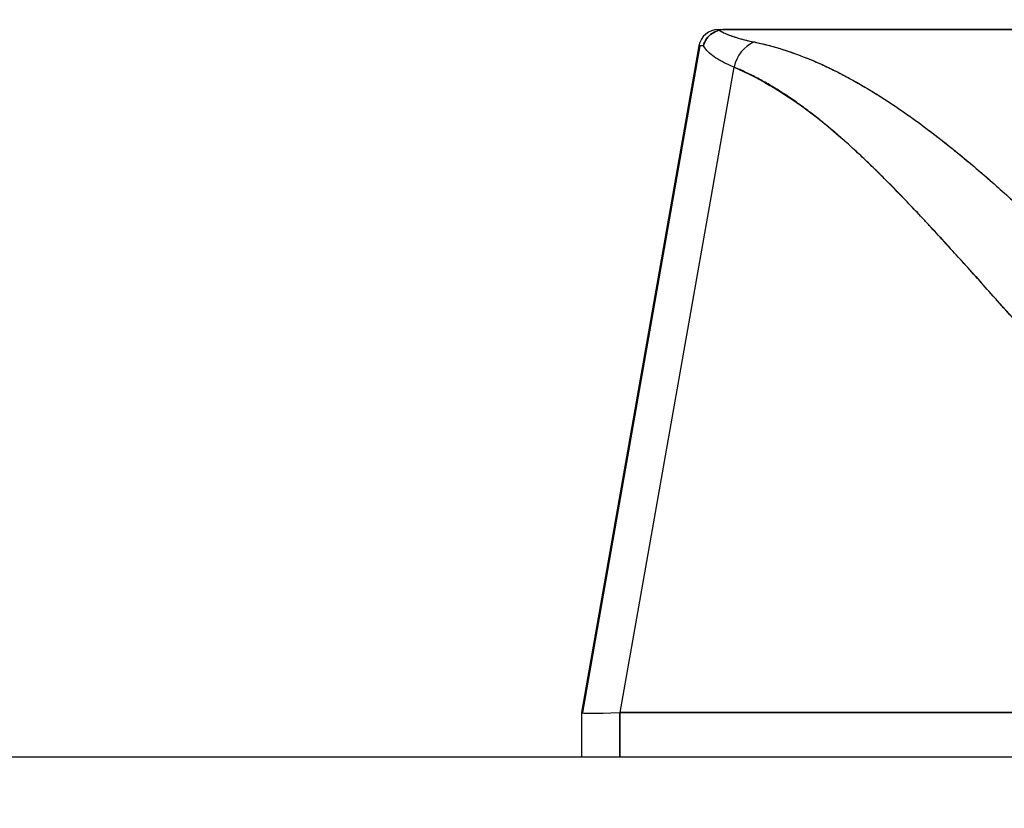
# Model space of a CAD drawing. Extents: x 784 to 1207, y 24 to 294.
# Tile 107 of 217: x 1025.494 to 1026.48, y 108.041 to 108.83. Entities that reach past the tile are written whole.
import ezdxf

# ---------------------------------------------------------------- set-up
doc = ezdxf.new("R2010")
doc.units = 0
doc.header["$LTSCALE"] = 4
doc.header["$MEASUREMENT"] = 0
doc.layers.get('0').update_dxf_attribs({"linetype": 'CONTINUOUS'})
doc.layers.get('DEFPOINTS').update_dxf_attribs({"linetype": 'CONTINUOUS'})
doc.styles.add('ROMANS', font='romans.shx')
doc.dimstyles.new('Default (ANSI)', dxfattribs={"dimscale": 20, "dimtxt": 0.07, "dimasz": 0.07, "dimexe": 0.125, "dimexo": 0.0625, "dimgap": 0.031496, "dimtad": 0, "dimtih": 1, "dimtoh": 1, "dimrnd": 1e-08, "dimzin": 0, "dimdsep": 46, "dimtxsty": 'ROMANS', "dimblk": 'Filled-1', "dimcen": 0.09, "dimdle": 0.393701, "dimclrd": 256, "dimclre": 256, "dimclrt": 256, "dimadec": 0, "dimazin": 0, "dimtfac": 0.928571, "dimtofl": 0, "dimtmove": 0, "dimatfit": 3, "dimfxl": 1, "dimtolj": 1, "dimtzin": 0, "dimlwd": -1, "dimlwe": -1, "dimarcsym": 0})

# ---------------------------------------------------------------- blocks, each defined once
blk = doc.blocks.new('Filled-1')
at = {"color": 0}
for p, q in [((0, 0), (-1, 0.17857)), ((-1, 0.17857), (-1, -0.17857)), ((-1, 0), (0, 0)), ((-1, -0.17857), (0, 0))]:
    blk.add_line(p, q, dxfattribs=at)
at = {"color": 0, "flags": 128}
blk.add_lwpolyline([(-1, -0.17857), (0, 0), (-1, 0.17857), (-1, -0.17857)], dxfattribs=at)
at = {"color": 0}
blk.add_solid([(-1, -0.17857), (0, 0), (-1, 0.17857), (-1, -0.17857)], dxfattribs=at)
blk = doc.blocks.new('*D20')
at = {"transparency": 16777216}
for p, q in [((1028.84995, 108.88735), (1028.84995, 115.33774)), ((1033.09995, 108.88735), (1033.09995, 115.33774)), ((1026.84995, 112.83774), (1024.84995, 112.83774)), ((1035.09995, 112.83774), (1037.09995, 112.83774))]:
    blk.add_line(p, q, dxfattribs=at)
at = {"layer": 'DEFPOINTS', "color": 0, "transparency": 16777216}
for p in [(1033.09995, 112.83774), (1028.84995, 107.63735), (1033.09995, 107.63735)]:
    blk.add_point(p, dxfattribs=at)
at = {"transparency": 16777216, "xscale": 2, "yscale": 2, "zscale": 2}
blk.add_blockref('Filled-1', (1028.84995, 112.83774), dxfattribs=at)
at = {"transparency": 16777216, "xscale": 2, "yscale": 2, "zscale": 2, "rotation": 180}
blk.add_blockref('Filled-1', (1033.09995, 112.83774), dxfattribs=at)
at = {"transparency": 16777216, "insert": (1021.17241, 112.83774), "char_height": 2, "attachment_point": 5, "style": 'ROMANS'}
blk.add_mtext('\\A1;4.25', dxfattribs=at)
blk = doc.blocks.new('*D22')
at = {"transparency": 16777216}
for p, q in [((996.78745, 108.8561), (996.78745, 123.13991)), ((1065.16245, 108.8561), (1065.16245, 123.13991)), ((998.18745, 120.63991), (1021.18133, 120.63991)), ((1063.76245, 120.63991), (1040.76857, 120.63991))]:
    blk.add_line(p, q, dxfattribs=at)
at = {"layer": 'DEFPOINTS', "color": 0, "transparency": 16777216}
for p in [(996.78745, 120.63991), (996.78745, 107.6061), (1065.16245, 107.6061)]:
    blk.add_point(p, dxfattribs=at)
at = {"transparency": 16777216, "xscale": 1.400000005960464, "yscale": 1.400000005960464, "zscale": 1.400000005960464, "rotation": 180}
blk.add_blockref('Filled-1', (996.78745, 120.63991), dxfattribs=at)
at = {"transparency": 16777216, "xscale": 1.400000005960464, "yscale": 1.400000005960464, "zscale": 1.400000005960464}
blk.add_blockref('Filled-1', (1065.16245, 120.63991), dxfattribs=at)
at = {"transparency": 16777216, "insert": (1030.97495, 120.63991), "char_height": 1.4, "attachment_point": 5, "style": 'ROMANS'}
blk.add_mtext('\\A1;\\fTahoma|b0|i0;\\H1.7500;(68.37)\\P\\fTahoma|b0|i0;\\H1.7500;OPENING WIDTH', dxfattribs=at)

msp = doc.modelspace()

# ---------------------------------------------------------------- hatches: boundary and pattern name
h = msp.add_hatch()
h.set_pattern_fill('ANSI31', color=256, scale=25, angle=90.00021, style=0)
h.set_pattern_definition([(135.0002, (775.766, 31.9432), (-2.2097, -2.209717), [])])
edge = h.paths.add_edge_path()
edge.add_line((1029.80445, 107.89435), (1029.80445, 107.84143))
edge.add_line((1029.80445, 107.84143), (1029.80445, 107.2171))
edge.add_line((1029.80445, 107.2171), (1029.90845, 107.2171))
edge.add_line((1029.90845, 107.2171), (1029.90845, 107.89435))
edge.add_ellipse((1029.7107, 107.89435), major_axis=(0.19775, 0), ratio=1, start_angle=0, end_angle=90)
edge.add_line((1029.7107, 108.0921), (995.1062, 108.0921))
edge.add_ellipse((995.1062, 107.89435), major_axis=(0, 0.19775), ratio=1, start_angle=0, end_angle=90)
edge.add_line((994.90845, 107.89435), (994.90845, 107.3421))
edge.add_line((994.90845, 107.3421), (995.01245, 107.3421))
edge.add_line((995.01245, 107.3421), (995.01245, 107.89435))
edge.add_ellipse((995.1062, 107.89435), major_axis=(-0.09375, 0), ratio=1, start_angle=270, end_angle=360, ccw=False)
edge.add_line((995.1062, 107.9881), (996.19283, 107.9881))
edge.add_line((996.19283, 107.9881), (996.84908, 107.9881))
edge.add_line((996.84908, 107.9881), (1029.03883, 107.9881))
edge.add_line((1029.03883, 107.9881), (1029.69508, 107.9881))
edge.add_line((1029.69508, 107.9881), (1029.7107, 107.9881))
edge.add_ellipse((1029.7107, 107.89435), major_axis=(0, 0.09375), ratio=1, start_angle=280.46359, end_angle=360, ccw=False)
edge.add_ellipse((1029.7107, 107.89435), major_axis=(0.09219, 0.01703), ratio=1, start_angle=349.53641, end_angle=360, ccw=False)

# ---------------------------------------------------------------- linework, layer by layer
for p, q in [((1026.19382, 108.82044), (1026.20157, 108.82044)), ((1026.20202, 108.82044), (1026.8668, 108.82044)), ((1026.20202, 108.82044), (1026.20202, 108.82044)), ((1026.17444, 108.80418), (1026.05673, 108.13675)), ((1026.05808, 108.13675), (1026.17562, 108.80418)), ((1026.17444, 108.80418), (1026.17562, 108.80418)), ((1026.17562, 108.80418), (1026.17444, 108.80418)), ((1026.09561, 108.13675), (1026.20956, 108.78284)), ((1026.34306, 108.76139), (1026.34307, 108.76139)), ((1026.45054, 108.68265), (1026.45055, 108.68265)), ((1026.45055, 108.68265), (1026.45054, 108.68265)), ((1026.42824, 108.59894), (1026.42824, 108.5991)), ((1026.42824, 108.5991), (1026.42824, 108.59894)), ((1026.44774, 108.57748), (1026.44774, 108.57733)), ((1026.44793, 108.57712), (1026.44793, 108.57727)), ((1026.05672, 108.13675), (1026.05672, 108.13673)), ((1026.05672, 108.13673), (1026.05672, 108.13675)), ((1026.05672, 108.13674), (1026.05672, 108.0921)), ((1026.05808, 108.13675), (1026.05673, 108.13675)), ((1026.05673, 108.13675), (1026.05808, 108.13675)), ((1026.05809, 108.13636), (1026.05809, 108.13651)), ((1026.05809, 108.13651), (1026.05809, 108.13636)), ((1026.09517, 108.0921), (1026.09517, 108.13675)), ((1026.09517, 108.13675), (1026.09517, 108.0921)), ((1026.09561, 108.13675), (1026.58536, 108.13675)), ((1026.58536, 108.13675), (1026.09561, 108.13675)), ((1029.7107, 108.0921), (995.1062, 108.0921))]:
    msp.add_line(p, q)
for centre, radius, start, end in [((1026.19382, 108.80076), 0.01969, 90.00004, 170), ((1026.19382, 108.80076), 0.01968, 90, 169.99999), ((1026.195, 108.80076), 0.01969, 169.91841, 170), ((1026.195, 108.80076), 0.01968, 169.91769, 169.99999)]:
    msp.add_arc(centre, radius, start, end)
for centre, major_axis, ratio, start_param, end_param in [((1026.90529, 108.82044), (-0.71147, 0), 0.00001, 6.282757, 6.430899), ((1026.873, 108.80086), (-0.69857, 0.00332), 0.000801, 6.169499, 6.284333), ((1026.23979, 108.77736), (0.01168, 0.03124), 0.918918, 0.715743, 1.735104), ((1026.23979, 108.77736), (-0.01168, -0.03124), 0.918918, 3.857336, 4.876696), ((1026.74385, 108.18012), (-0.68713, -0.04339), 0.010627, 6.2812, 6.618625), ((1026.05808, 108.00776), (0, 0.12899), 0.001274, 6.221922, 6.283004)]:
    msp.add_ellipse(centre, major_axis=major_axis, ratio=ratio, start_param=start_param, end_param=end_param)
for points, knots in [([(1026.19478, 108.81971), (1026.19304, 108.81927), (1026.19132, 108.81864), (1026.18971, 108.81781), (1026.18896, 108.81742), (1026.18824, 108.81699), (1026.18754, 108.81652), (1026.18537, 108.81506), (1026.18351, 108.81323), (1026.18203, 108.81112), (1026.18056, 108.809), (1026.1795, 108.8066), (1026.17895, 108.80422)], [0, 0, 0, 0, 0.227317, 0.227317, 0.227317, 0.333333, 0.333333, 0.333333, 0.666667, 0.666667, 0.666667, 1, 1, 1, 1]), ([(1026.17895, 108.80422), (1026.17951, 108.80663), (1026.18056, 108.80901), (1026.18204, 108.81112), (1026.18352, 108.81324), (1026.18541, 108.8151), (1026.18758, 108.81655), (1026.18976, 108.81801), (1026.19222, 108.81906), (1026.19478, 108.81971)], [0, 0, 0, 0, 0.333333, 0.333333, 0.333333, 0.666667, 0.666667, 0.666667, 1, 1, 1, 1]), ([(1026.20202, 108.82044), (1026.20131, 108.82045), (1026.20058, 108.82043), (1026.19984, 108.82039), (1026.19911, 108.82036), (1026.19837, 108.82031), (1026.19753, 108.8202), (1026.1967, 108.82009), (1026.19577, 108.81992), (1026.19478, 108.81971)], [0, 0, 0, 0, 0.333333, 0.333333, 0.333333, 0.666667, 0.666667, 0.666667, 1, 1, 1, 1]), ([(1026.20202, 108.82044), (1026.20131, 108.82044), (1026.20058, 108.82043), (1026.19984, 108.82039), (1026.19911, 108.82036), (1026.19837, 108.8203), (1026.19753, 108.8202), (1026.1967, 108.8201), (1026.19577, 108.81994), (1026.19478, 108.81971)], [0, 0, 0, 0, 0.333333, 0.333333, 0.333333, 0.666667, 0.666667, 0.666667, 1, 1, 1, 1]), ([(1026.19478, 108.81971), (1026.19716, 108.81821), (1026.20006, 108.81678), (1026.20346, 108.81541), (1026.20686, 108.81405), (1026.21076, 108.81274), (1026.21515, 108.8115), (1026.21954, 108.81026), (1026.22442, 108.80909), (1026.22977, 108.80797)], [0, 0, 0, 0, 0.3333333, 0.3333333, 0.3333333, 0.6666667, 0.6666667, 0.6666667, 1, 1, 1, 1]), ([(1026.19478, 108.81971), (1026.19482, 108.81968), (1026.19487, 108.81965), (1026.19492, 108.81962), (1026.19671, 108.81851), (1026.19879, 108.81743), (1026.20116, 108.81638), (1026.20352, 108.81534), (1026.20616, 108.81434), (1026.20908, 108.81336), (1026.21198, 108.8124), (1026.21517, 108.81146), (1026.21863, 108.81056), (1026.22207, 108.80966), (1026.22579, 108.8088), (1026.22977, 108.80797)], [0, 0, 0, 0, 0.0066, 0.0066, 0.0066, 0.256927, 0.256927, 0.256927, 0.505833, 0.505833, 0.505833, 0.753477, 0.753477, 0.753477, 1, 1, 1, 1]), ([(1026.86685, 108.82044), (1026.8181, 108.82044), (1026.7708, 108.82044), (1026.72464, 108.82044), (1026.67848, 108.82044), (1026.63347, 108.82044), (1026.59049, 108.82044), (1026.54751, 108.82044), (1026.50656, 108.82044), (1026.46811, 108.82044), (1026.42966, 108.82044), (1026.39372, 108.82044), (1026.36074, 108.82044), (1026.32776, 108.82044), (1026.29774, 108.82044), (1026.27122, 108.82044), (1026.24471, 108.82044), (1026.2217, 108.82044), (1026.20202, 108.82044)], [0, 0, 0, 0, 0.166667, 0.166667, 0.166667, 0.333333, 0.333333, 0.333333, 0.5, 0.5, 0.5, 0.666667, 0.666667, 0.666667, 0.833333, 0.833333, 0.833333, 1, 1, 1, 1]), ([(1026.20956, 108.78284), (1026.20596, 108.78427), (1026.20264, 108.78575), (1026.19961, 108.78726), (1026.1982, 108.78797), (1026.19685, 108.78869), (1026.19557, 108.78941), (1026.1941, 108.79024), (1026.19271, 108.79109), (1026.19141, 108.79194), (1026.18913, 108.79344), (1026.18711, 108.79497), (1026.18534, 108.79654), (1026.18521, 108.79665), (1026.18509, 108.79676), (1026.18496, 108.79688), (1026.18311, 108.79857), (1026.18156, 108.8003), (1026.1803, 108.80207), (1026.1798, 108.80278), (1026.17935, 108.8035), (1026.17895, 108.80422)], [0, 0, 0, 0, 0.227322, 0.227322, 0.227322, 0.333333, 0.333333, 0.333333, 0.45463, 0.45463, 0.45463, 0.666667, 0.666667, 0.666667, 0.681967, 0.681967, 0.681967, 0.9093, 0.9093, 0.9093, 1, 1, 1, 1]), ([(1026.22977, 108.80797), (1026.24303, 108.80518), (1026.25615, 108.80148), (1026.26916, 108.79688), (1026.28218, 108.79228), (1026.2951, 108.78678), (1026.30812, 108.78041), (1026.32113, 108.77404), (1026.33425, 108.7668), (1026.3476, 108.75865), (1026.36096, 108.7505), (1026.37454, 108.74144), (1026.38851, 108.73141), (1026.40247, 108.72138), (1026.41682, 108.71038), (1026.43169, 108.6983), (1026.44657, 108.68622), (1026.46197, 108.67306), (1026.47806, 108.65868), (1026.49415, 108.6443), (1026.51094, 108.62871), (1026.52864, 108.61173), (1026.54634, 108.59475), (1026.56497, 108.57639), (1026.5845, 108.55652), (1026.60402, 108.53665), (1026.62444, 108.51528), (1026.64625, 108.49267)], [0, 0, 0, 0, 0.111111, 0.111111, 0.111111, 0.222222, 0.222222, 0.222222, 0.333333, 0.333333, 0.333333, 0.444444, 0.444444, 0.444444, 0.555556, 0.555556, 0.555556, 0.666667, 0.666667, 0.666667, 0.777778, 0.777778, 0.777778, 0.888889, 0.888889, 0.888889, 1, 1, 1, 1]), ([(1026.22977, 108.80797), (1026.23436, 108.80703), (1026.23897, 108.80595), (1026.24362, 108.80475), (1026.24819, 108.80357), (1026.2528, 108.80225), (1026.25742, 108.80082), (1026.262, 108.79939), (1026.26659, 108.79785), (1026.27121, 108.79618), (1026.27578, 108.79452), (1026.28038, 108.79275), (1026.285, 108.79085), (1026.28958, 108.78896), (1026.29418, 108.78696), (1026.2988, 108.78484), (1026.3034, 108.78273), (1026.30802, 108.7805), (1026.31266, 108.77816), (1026.31684, 108.77605), (1026.32105, 108.77385), (1026.32527, 108.77155), (1026.32571, 108.77131), (1026.32615, 108.77107), (1026.3266, 108.77082), (1026.33126, 108.76827), (1026.33594, 108.7656), (1026.34063, 108.76283), (1026.34534, 108.76005), (1026.35006, 108.75717), (1026.3548, 108.75418), (1026.35955, 108.75118), (1026.36432, 108.74808), (1026.36911, 108.74487), (1026.37392, 108.74165), (1026.37875, 108.73833), (1026.3836, 108.7349), (1026.38848, 108.73145), (1026.39338, 108.72791), (1026.3983, 108.72426), (1026.40326, 108.72058), (1026.40825, 108.71681), (1026.41325, 108.71294), (1026.4178, 108.70941), (1026.42238, 108.7058), (1026.42697, 108.70211), (1026.42746, 108.70172), (1026.42796, 108.70132), (1026.42846, 108.70091), (1026.43361, 108.69676), (1026.43878, 108.69252), (1026.44397, 108.68818), (1026.44924, 108.68378), (1026.45452, 108.67929), (1026.45982, 108.67471), (1026.46521, 108.67006), (1026.47062, 108.66531), (1026.47605, 108.66048), (1026.48158, 108.65556), (1026.48713, 108.65055), (1026.49269, 108.64546), (1026.49837, 108.64027), (1026.50407, 108.63499), (1026.50979, 108.62963), (1026.51563, 108.62415), (1026.52149, 108.61859), (1026.52738, 108.61294), (1026.52965, 108.61077), (1026.53192, 108.60857), (1026.5342, 108.60637), (1026.53796, 108.60274), (1026.54173, 108.59907), (1026.54551, 108.59537), (1026.55172, 108.58929), (1026.55797, 108.58312), (1026.56423, 108.57688), (1026.57066, 108.57046), (1026.57712, 108.56397), (1026.5836, 108.55741), (1026.59027, 108.55066), (1026.59696, 108.54383), (1026.60368, 108.53693), (1026.6106, 108.52982), (1026.61755, 108.52264), (1026.62452, 108.51539), (1026.63174, 108.50788), (1026.63897, 108.50031), (1026.64625, 108.49267)], [0, 0, 0, 0, 0.037382, 0.037382, 0.037382, 0.074234, 0.074234, 0.074234, 0.110636, 0.110636, 0.110636, 0.146671, 0.146671, 0.146671, 0.182417, 0.182417, 0.182417, 0.217957, 0.217957, 0.217957, 0.25, 0.25, 0.25, 0.253368, 0.253368, 0.253368, 0.288725, 0.288725, 0.288725, 0.324095, 0.324095, 0.324095, 0.359547, 0.359547, 0.359547, 0.39515, 0.39515, 0.39515, 0.430974, 0.430974, 0.430974, 0.467089, 0.467089, 0.467089, 0.5, 0.5, 0.5, 0.503564, 0.503564, 0.503564, 0.540473, 0.540473, 0.540473, 0.577897, 0.577897, 0.577897, 0.615918, 0.615918, 0.615918, 0.654622, 0.654622, 0.654622, 0.694093, 0.694093, 0.694093, 0.734423, 0.734423, 0.734423, 0.75, 0.75, 0.75, 0.775706, 0.775706, 0.775706, 0.818036, 0.818036, 0.818036, 0.861515, 0.861515, 0.861515, 0.906243, 0.906243, 0.906243, 0.952322, 0.952322, 0.952322, 1, 1, 1, 1]), ([(1026.20956, 108.78284), (1026.23658, 108.77108), (1026.26444, 108.75433), (1026.29301, 108.7319), (1026.32159, 108.70946), (1026.35089, 108.68135), (1026.38125, 108.64962), (1026.41161, 108.61789), (1026.44303, 108.58254), (1026.47589, 108.54598), (1026.50874, 108.50943), (1026.54303, 108.47167), (1026.57863, 108.4319)], [0, 0, 0, 0, 0.25, 0.25, 0.25, 0.5, 0.5, 0.5, 0.75, 0.75, 0.75, 1, 1, 1, 1]), ([(1026.57863, 108.4319), (1026.57162, 108.4395), (1026.56461, 108.44714), (1026.55762, 108.45481), (1026.55099, 108.4621), (1026.54436, 108.46941), (1026.53774, 108.47675), (1026.53143, 108.48375), (1026.52513, 108.49077), (1026.51883, 108.4978), (1026.51282, 108.50452), (1026.50681, 108.51125), (1026.5008, 108.51799), (1026.49506, 108.52444), (1026.48932, 108.53089), (1026.48357, 108.53734), (1026.47807, 108.54352), (1026.47257, 108.5497), (1026.46706, 108.55587), (1026.46178, 108.5618), (1026.45649, 108.56772), (1026.4512, 108.57362), (1026.44612, 108.5793), (1026.44103, 108.58496), (1026.43593, 108.59061), (1026.43102, 108.59604), (1026.42611, 108.60146), (1026.42118, 108.60685), (1026.41643, 108.61206), (1026.41168, 108.61723), (1026.40691, 108.62238), (1026.40444, 108.62505), (1026.40197, 108.62771), (1026.39949, 108.63036), (1026.39735, 108.63265), (1026.39521, 108.63494), (1026.39306, 108.63721), (1026.38858, 108.64197), (1026.38409, 108.64669), (1026.37958, 108.65136), (1026.37521, 108.6559), (1026.37083, 108.6604), (1026.36644, 108.66485), (1026.36216, 108.66918), (1026.35788, 108.67346), (1026.35358, 108.67768), (1026.34939, 108.6818), (1026.34519, 108.68587), (1026.34097, 108.68988), (1026.33686, 108.6938), (1026.33272, 108.69766), (1026.32858, 108.70145), (1026.32452, 108.70516), (1026.32045, 108.70882), (1026.31636, 108.7124), (1026.31235, 108.71591), (1026.30833, 108.71936), (1026.30429, 108.72273), (1026.30032, 108.72604), (1026.29633, 108.72928), (1026.29233, 108.73244), (1026.28839, 108.73555), (1026.28443, 108.73859), (1026.28045, 108.74154), (1026.27653, 108.74445), (1026.27259, 108.74727), (1026.26863, 108.75001), (1026.26473, 108.75272), (1026.2608, 108.75534), (1026.25685, 108.75786), (1026.25294, 108.76036), (1026.24901, 108.76277), (1026.24506, 108.76508), (1026.24115, 108.76737), (1026.23722, 108.76956), (1026.23327, 108.77165), (1026.22935, 108.77373), (1026.2254, 108.7757), (1026.22144, 108.77758), (1026.2175, 108.77943), (1026.21354, 108.78119), (1026.20956, 108.78284)], [0, 0, 0, 0, 0.058373, 0.058373, 0.058373, 0.113771, 0.113771, 0.113771, 0.166588, 0.166588, 0.166588, 0.217025, 0.217025, 0.217025, 0.265271, 0.265271, 0.265271, 0.311506, 0.311506, 0.311506, 0.355892, 0.355892, 0.355892, 0.398581, 0.398581, 0.398581, 0.439711, 0.439711, 0.439711, 0.479413, 0.479413, 0.479413, 0.5, 0.5, 0.5, 0.517807, 0.517807, 0.517807, 0.555021, 0.555021, 0.555021, 0.59116, 0.59116, 0.59116, 0.62632, 0.62632, 0.62632, 0.660593, 0.660593, 0.660593, 0.694065, 0.694065, 0.694065, 0.726815, 0.726815, 0.726815, 0.75892, 0.75892, 0.75892, 0.79045, 0.79045, 0.79045, 0.821471, 0.821471, 0.821471, 0.852043, 0.852043, 0.852043, 0.882223, 0.882223, 0.882223, 0.912065, 0.912065, 0.912065, 0.941613, 0.941613, 0.941613, 0.970914, 0.970914, 0.970914, 1, 1, 1, 1]), ([(1026.05672, 108.13675), (1026.05672, 108.13675), (1026.05672, 108.13675), (1026.05672, 108.13675), (1026.05672, 108.13675), (1026.05672, 108.13675), (1026.05673, 108.13675), (1026.05673, 108.13675), (1026.05673, 108.13675), (1026.05673, 108.13675)], [0, 0, 0, 0, 0.333333, 0.333333, 0.333333, 0.666667, 0.666667, 0.666667, 1, 1, 1, 1]), ([(1026.09561, 108.13675), (1026.09556, 108.13675), (1026.09552, 108.13675), (1026.09547, 108.13675), (1026.09542, 108.13675), (1026.09537, 108.13675), (1026.09532, 108.13675), (1026.09527, 108.13675), (1026.09522, 108.13675), (1026.09517, 108.13675)], [0, 0, 0, 0, 0.333333, 0.333333, 0.333333, 0.666667, 0.666667, 0.666667, 1, 1, 1, 1])]:
    msp.add_open_spline(points, degree=3, knots=knots)
for points in [[(1026.17562, 108.80418), (1026.17562, 108.80419), (1026.17564, 108.8042), (1026.17565, 108.80421)], [(1026.0581, 108.13636), (1026.05809, 108.13641), (1026.05809, 108.13646), (1026.05809, 108.13651)]]:
    msp.add_open_spline(points, degree=3)

# ---------------------------------------------------------------- dimensions: what is measured, and where the dimension line sits
dim = msp.add_linear_dim(base=(996.7874514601, 120.6399118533), p1=(1065.1624514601, 107.6060975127), p2=(996.7874514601, 107.6060975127), angle=180, text='\\fTahoma|b0|i0;\\H1.7500;(<>)\\P\\fTahoma|b0|i0;\\H1.7500;OPENING WIDTH', dimstyle='Default (ANSI)', override={"dimgap": 0.031496, "dimtih": 0, "dimtoh": 0, "dimdec": 2, "dimtol": 0, "dimlim": 0, "dimtp": 0, "dimtm": 0, "dimtdec": 2, "dimatfit": 1})
dim.commit()
dim.dimension.update_dxf_attribs({"geometry": '*D22', "text_midpoint": (1030.9749514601, 120.6399118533), "dimtype": 160})
dim = msp.add_linear_dim(base=(1033.09995, 112.83774), p1=(1028.84995, 107.63735), p2=(1033.09995, 107.63735), angle=180, dimstyle='Default (ANSI)', override={"dimtxt": 0.1, "dimasz": 0.1, "dimgap": 0.031496, "dimtih": 0, "dimtoh": 0, "dimdec": 2, "dimtol": 0, "dimlim": 0, "dimtp": 0, "dimtm": 0, "dimtdec": 2, "dimatfit": 1})
dim.commit()
dim.dimension.update_dxf_attribs({"geometry": '*D20', "text_midpoint": (1021.17241, 112.83774), "dimtype": 160})

doc.saveas('drawing.dxf')
